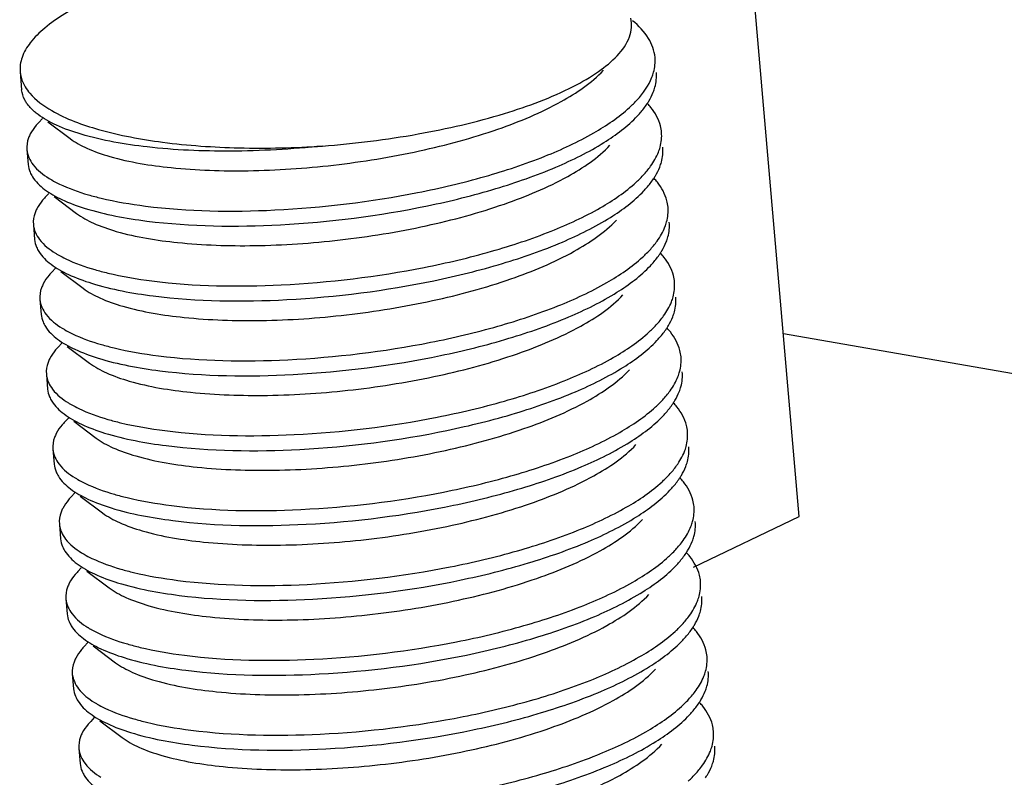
# Model space of a CAD drawing. Header units: millimetres. Extents: x -24622 to 2314, y -1603 to 2287.
# Tile 115 of 236: x -1900.51 to -1892.75, y 870.81 to 876.79. Entities that reach past the tile are written whole.
import ezdxf

# ---------------------------------------------------------------- set-up
doc = ezdxf.new("R2010")
doc.units = ezdxf.units.MM
doc.layers.add('02___PRT_ALL_AXES', color=7, linetype='Continuous')

msp = doc.modelspace()

# ---------------------------------------------------------------- linework, layer by layer
at = {"color": 7, "linetype": 'Continuous'}
for p, q in [((-1894.364, 872.8689), (-1895.2659, 883.264)), ((-1900.3355, 876.007), (-1900.3641, 875.9765)), ((-1900.2929, 875.9815), (-1900.1163, 875.849)), ((-1900.2842, 875.4163), (-1900.3129, 875.3859)), ((-1900.2417, 875.3909), (-1900.0651, 875.2584)), ((-1900.233, 874.8257), (-1900.2616, 874.7952)), ((-1900.1905, 874.8003), (-1900.0138, 874.6678)), ((-1883.9964, 872.477), (-1894.489, 874.3096)), ((-1900.1817, 874.2351), (-1900.2104, 874.2046)), ((-1900.1392, 874.2096), (-1899.9626, 874.0772)), ((-1900.1305, 873.6445), (-1900.1591, 873.614)), ((-1900.088, 873.619), (-1899.9113, 873.4865)), ((-1900.0792, 873.0538), (-1900.1079, 873.0233)), ((-1900.0367, 873.0284), (-1899.8601, 872.8959)), ((-1895.1979, 872.4685), (-1894.364, 872.8689)), ((-1900.028, 872.4632), (-1900.0566, 872.4327)), ((-1899.9855, 872.4378), (-1899.8088, 872.3053)), ((-1899.9767, 871.8726), (-1900.0054, 871.8421)), ((-1899.9342, 871.8471), (-1899.7576, 871.7146)), ((-1899.9255, 871.2819), (-1899.9541, 871.2515)), ((-1899.883, 871.2565), (-1899.7063, 871.124))]:
    msp.add_line(p, q, dxfattribs=at)
for centre, radius, start, end in [((-1895.9586, 875.7579), 0.5418, 38.5449, 42.71031), ((-1899.8842, 876.1769), 0.7553, 238.142, 239.99952), ((-1895.9073, 875.1673), 0.5418, 38.5449, 42.71031), ((-1899.833, 875.5862), 0.7553, 238.142, 239.99952), ((-1895.8561, 874.5767), 0.5418, 38.5449, 42.71031), ((-1899.7817, 874.9956), 0.7553, 238.142, 239.99952), ((-1895.8048, 873.9861), 0.5418, 38.5449, 42.71031), ((-1899.7305, 874.405), 0.7553, 238.142, 239.99952), ((-1895.7536, 873.3954), 0.5418, 38.5449, 42.71031), ((-1899.6792, 873.8144), 0.7553, 238.142, 239.99952), ((-1895.7023, 872.8048), 0.5418, 38.5449, 42.71031), ((-1899.628, 873.2237), 0.7553, 238.142, 239.99952), ((-1895.6511, 872.2142), 0.5418, 38.5449, 42.71031), ((-1899.5767, 872.6331), 0.7553, 238.142, 239.99952), ((-1895.5998, 871.6235), 0.5418, 38.5449, 42.71031), ((-1899.5255, 872.0425), 0.7553, 238.142, 239.99952), ((-1895.5486, 871.0329), 0.5418, 38.5449, 42.71031)]:
    msp.add_arc(centre, radius, start, end, dxfattribs=at)
for points, start_tangent, end_tangent in [([(-1896.4726, 877.3347), (-1897.0807, 877.4004), (-1897.7638, 877.4015), (-1898.4674, 877.338), (-1899.1353, 877.2148), (-1899.7141, 877.0419), (-1900.1577, 876.833), (-1900.3172, 876.7202), (-1900.4306, 876.6048), (-1900.4956, 876.4891), (-1900.511, 876.3755)], (-0.985088, 0.172054), (0.086283, -0.996271)), ([(-1895.8006, 876.5029), (-1895.7028, 876.6529), (-1895.6936, 876.7994)], (0.684555, 0.728961), (-0.242557, 0.970137)), ([(-1895.5021, 876.4893), (-1895.5534, 876.6395), (-1895.6789, 876.7791)], (-0.08614, 0.996283), (-0.772269, 0.635296)), ([(-1898.1248, 875.7899), (-1897.3719, 875.8854), (-1896.6905, 876.047), (-1896.1479, 876.2597), (-1895.947, 876.379), (-1895.8006, 876.5029)], (0.997024, 0.077087), (0.684555, 0.728961)), ([(-1895.5265, 876.3331), (-1895.5133, 876.3725), (-1895.5021, 876.4893)], (0.364967, 0.931021), (-0.08614, 0.996283)), ([(-1900.511, 876.3755), (-1900.5064, 876.3451), (-1900.4705, 876.2562)], (0.086283, -0.996271), (0.518672, -0.854973)), ([(-1900.1163, 875.849), (-1899.9833, 875.7728), (-1899.8032, 875.708), (-1899.32, 875.6198), (-1898.7123, 875.5955), (-1898.0375, 875.6401), (-1897.3592, 875.7521), (-1896.7413, 875.9236), (-1896.2422, 876.1414), (-1895.9088, 876.3877)], (0.800164, -0.599781), (0.684836, 0.728697)), ([(-1895.7026, 876.0952), (-1895.6433, 876.1543), (-1895.5265, 876.3331)], (0.737009, 0.675882), (0.364967, 0.931021)), ([(-1895.5162, 876.2149), (-1895.5031, 876.2544), (-1895.4919, 876.3712)], (0.364967, 0.931021), (-0.08614, 0.996283)), ([(-1900.4705, 876.2562), (-1900.4345, 876.2068), (-1900.2619, 876.0699)], (0.518672, -0.854973), (0.865449, -0.500997)), ([(-1900.4594, 876.1295), (-1900.4749, 876.1551), (-1900.4987, 876.2343)], (-0.563776, 0.825928), (-0.086659, 0.996238)), ([(-1895.5652, 876.1223), (-1895.5506, 876.1455), (-1895.5162, 876.2149)], (0.55272, 0.833367), (0.364967, 0.931021)), ([(-1900.3695, 876.039), (-1900.3967, 876.0608), (-1900.4594, 876.1295)], (-0.799986, 0.600019), (-0.563776, 0.825928)), ([(-1899.522, 875.3169), (-1898.5025, 875.2857), (-1897.3748, 875.4232), (-1896.8438, 875.5503), (-1896.3724, 875.7097), (-1895.9852, 875.8942), (-1895.7026, 876.0952)], (0.992026, -0.126034), (0.737009, 0.675882)), ([(-1895.6409, 876.0277), (-1895.6196, 876.0513), (-1895.5652, 876.1223)], (0.68457, 0.728947), (0.55272, 0.833367)), ([(-1895.4509, 875.8987), (-1895.4594, 875.9494), (-1895.5348, 876.0955)], (-0.08614, 0.996283), (-0.622496, 0.782623)), ([(-1898.1248, 875.7899), (-1898.8541, 875.7499), (-1899.5084, 875.7828), (-1900.0292, 875.883), (-1900.2242, 875.9549), (-1900.3695, 876.039)], (-0.994765, -0.102193), (-0.799986, 0.600019)), ([(-1900.2619, 876.0699), (-1899.8918, 875.9212), (-1899.3868, 875.8208), (-1898.7833, 875.776), (-1898.1248, 875.7899)], (0.865449, -0.500997), (0.997918, 0.064499)), ([(-1899.5117, 875.1987), (-1898.4581, 875.1693), (-1897.2973, 875.3187), (-1896.7569, 875.4547), (-1896.284, 875.6239), (-1895.9049, 875.8181), (-1895.6409, 876.0277)], (0.992026, -0.126034), (0.68457, 0.728947)), ([(-1900.3641, 875.9765), (-1900.3843, 875.9537), (-1900.4305, 875.8853)], (-0.684741, -0.728787), (-0.459261, -0.888301)), ([(-1900.4305, 875.8853), (-1900.4444, 875.8541), (-1900.4577, 875.7618)], (-0.459261, -0.888301), (0.086059, -0.99629)), ([(-1895.4752, 875.7424), (-1895.4621, 875.7819), (-1895.4509, 875.8987)], (0.364967, 0.931021), (-0.08614, 0.996283)), ([(-1900.065, 875.2584), (-1899.932, 875.1822), (-1899.7519, 875.1173), (-1899.2688, 875.0292), (-1898.6611, 875.0049), (-1897.9863, 875.0494), (-1897.308, 875.1614), (-1896.6901, 875.333), (-1896.1909, 875.5508), (-1895.8576, 875.7971)], (0.799736, -0.600352), (0.684441, 0.729068)), ([(-1900.4577, 875.7618), (-1900.4083, 875.6431), (-1900.2829, 875.5354)], (0.086059, -0.99629), (0.849207, -0.52806)), ([(-1895.5653, 875.5944), (-1895.5368, 875.6314), (-1895.4752, 875.7424)], (0.636014, 0.771678), (0.364967, 0.931021)), ([(-1895.465, 875.6243), (-1895.4518, 875.6638), (-1895.4406, 875.7806)], (0.364967, 0.931021), (-0.08614, 0.996283)), ([(-1900.4475, 875.6437), (-1900.4327, 875.5837)], (0.086059, -0.99629), (0.382203, -0.924078)), ([(-1900.4327, 875.5837), (-1900.4144, 875.5484), (-1900.3183, 875.4483)], (0.382203, -0.924078), (0.799807, -0.600258)), ([(-1895.6513, 875.5045), (-1895.6277, 875.5269), (-1895.5653, 875.5944)], (0.737009, 0.675882), (0.636014, 0.771678)), ([(-1895.5139, 875.5317), (-1895.4993, 875.5549), (-1895.465, 875.6243)], (0.55272, 0.833367), (0.364967, 0.931021)), ([(-1900.2619, 875.5228), (-1900.2009, 875.4907), (-1899.9725, 875.4058)], (0.865879, -0.500254), (0.960587, -0.277978)), ([(-1899.4707, 874.7262), (-1898.4512, 874.6951), (-1897.3236, 874.8325), (-1896.7926, 874.9597), (-1896.3211, 875.1191), (-1895.9339, 875.3035), (-1895.6513, 875.5045)], (0.992026, -0.126034), (0.737009, 0.675882)), ([(-1895.5896, 875.4371), (-1895.5683, 875.4607), (-1895.5139, 875.5317)], (0.68457, 0.728947), (0.55272, 0.833367)), ([(-1895.3996, 875.3081), (-1895.4082, 875.3587), (-1895.4836, 875.5049)], (-0.08614, 0.996283), (-0.622496, 0.782623)), ([(-1900.3183, 875.4483), (-1900.1809, 875.3679), (-1899.998, 875.2984), (-1899.5117, 875.1987)], (0.799807, -0.600258), (0.992026, -0.126034)), ([(-1899.9725, 875.4058), (-1899.8714, 875.3792), (-1899.522, 875.3169)], (0.960587, -0.277978), (0.992026, -0.126034)), ([(-1899.4605, 874.6081), (-1898.4069, 874.5787), (-1897.246, 874.7281), (-1896.7056, 874.864), (-1896.2327, 875.0332), (-1895.8537, 875.2274), (-1895.5896, 875.4371)], (0.992026, -0.126034), (0.68457, 0.728947)), ([(-1900.3128, 875.3859), (-1900.3331, 875.363), (-1900.3793, 875.2947)], (-0.684741, -0.728787), (-0.459261, -0.888301)), ([(-1900.3793, 875.2947), (-1900.3931, 875.2634), (-1900.4065, 875.1712)], (-0.459261, -0.888301), (0.086059, -0.99629)), ([(-1895.424, 875.1518), (-1895.4108, 875.1913), (-1895.3996, 875.3081)], (0.364967, 0.931021), (-0.08614, 0.996283)), ([(-1900.4065, 875.1712), (-1900.3571, 875.0525), (-1900.2316, 874.9447)], (0.086059, -0.99629), (0.849207, -0.52806)), ([(-1900.0138, 874.6678), (-1899.8808, 874.5915), (-1899.7007, 874.5267), (-1899.2175, 874.4385), (-1898.6098, 874.4142), (-1897.935, 874.4588), (-1897.2567, 874.5708), (-1896.6389, 874.7424), (-1896.1397, 874.9602), (-1895.8063, 875.2064)], (0.800164, -0.599781), (0.684833, 0.7287)), ([(-1895.4137, 875.0337), (-1895.4006, 875.0731), (-1895.3894, 875.1899)], (0.364967, 0.931021), (-0.08614, 0.996283)), ([(-1895.5141, 875.0038), (-1895.4856, 875.0408), (-1895.424, 875.1518)], (0.636014, 0.771678), (0.364967, 0.931021)), ([(-1900.3962, 875.0531), (-1900.3814, 874.9931)], (0.086059, -0.99629), (0.382203, -0.924078)), ([(-1895.4627, 874.941), (-1895.4481, 874.9642), (-1895.4137, 875.0337)], (0.55272, 0.833367), (0.364967, 0.931021)), ([(-1900.3814, 874.9931), (-1900.3631, 874.9577), (-1900.267, 874.8577)], (0.382203, -0.924078), (0.799807, -0.600258)), ([(-1900.2106, 874.9321), (-1900.1496, 874.9001), (-1899.9212, 874.8152)], (0.865879, -0.500254), (0.960587, -0.277978)), ([(-1895.6001, 874.9139), (-1895.5764, 874.9363), (-1895.5141, 875.0038)], (0.737009, 0.675882), (0.636014, 0.771678)), ([(-1895.5384, 874.8465), (-1895.5171, 874.8701), (-1895.4627, 874.941)], (0.68457, 0.728947), (0.55272, 0.833367)), ([(-1900.267, 874.8577), (-1900.1296, 874.7773), (-1899.9467, 874.7078), (-1899.4605, 874.6081)], (0.799807, -0.600258), (0.992026, -0.126034)), ([(-1899.4195, 874.1356), (-1898.4, 874.1045), (-1897.2723, 874.2419), (-1896.7413, 874.3691), (-1896.2699, 874.5285), (-1895.8827, 874.7129), (-1895.6001, 874.9139)], (0.992026, -0.126034), (0.737009, 0.675882)), ([(-1895.3484, 874.7174), (-1895.3569, 874.7681), (-1895.4324, 874.9143)], (-0.08614, 0.996283), (-0.622496, 0.782623)), ([(-1900.2616, 874.7952), (-1900.2818, 874.7724), (-1900.328, 874.7041)], (-0.684741, -0.728787), (-0.459261, -0.888301)), ([(-1899.9212, 874.8152), (-1899.8202, 874.7886), (-1899.4707, 874.7262)], (0.960587, -0.277978), (0.992026, -0.126034)), ([(-1899.4092, 874.0175), (-1898.3556, 873.9881), (-1897.1948, 874.1374), (-1896.6544, 874.2734), (-1896.1815, 874.4426), (-1895.8025, 874.6368), (-1895.5384, 874.8465)], (0.992026, -0.126034), (0.68457, 0.728947)), ([(-1900.328, 874.7041), (-1900.3419, 874.6728), (-1900.3552, 874.5806)], (-0.459261, -0.888301), (0.086059, -0.99629)), ([(-1895.3727, 874.5612), (-1895.3596, 874.6006), (-1895.3484, 874.7174)], (0.364967, 0.931021), (-0.08614, 0.996283)), ([(-1900.3552, 874.5806), (-1900.3058, 874.4619), (-1900.1804, 874.3541)], (0.086059, -0.99629), (0.849207, -0.52806)), ([(-1899.9625, 874.0772), (-1899.8295, 874.0009), (-1899.6495, 873.9361), (-1899.1663, 873.8479), (-1898.5586, 873.8236), (-1897.8838, 873.8682), (-1897.2055, 873.9802), (-1896.5876, 874.1518), (-1896.0884, 874.3696), (-1895.7551, 874.6158)], (0.799736, -0.600352), (0.684441, 0.729068)), ([(-1895.4628, 874.4132), (-1895.4343, 874.4502), (-1895.3727, 874.5612)], (0.636014, 0.771678), (0.364967, 0.931021)), ([(-1895.3625, 874.4431), (-1895.3493, 874.4825), (-1895.3381, 874.5993)], (0.364967, 0.931021), (-0.08614, 0.996283)), ([(-1900.345, 874.4624), (-1900.3302, 874.4024)], (0.086059, -0.99629), (0.382203, -0.924078)), ([(-1900.3302, 874.4024), (-1900.3119, 874.3671), (-1900.2158, 874.2671)], (0.382203, -0.924078), (0.799807, -0.600258)), ([(-1895.5488, 874.3233), (-1895.5252, 874.3457), (-1895.4628, 874.4132)], (0.737009, 0.675882), (0.636014, 0.771678)), ([(-1895.4114, 874.3504), (-1895.3968, 874.3736), (-1895.3625, 874.4431)], (0.55272, 0.833367), (0.364967, 0.931021)), ([(-1900.1594, 874.3415), (-1900.0984, 874.3094), (-1899.87, 874.2246)], (0.865879, -0.500254), (0.960587, -0.277978)), ([(-1899.3682, 873.545), (-1898.3487, 873.5138), (-1897.2211, 873.6513), (-1896.6901, 873.7784), (-1896.2186, 873.9378), (-1895.8314, 874.1223), (-1895.5488, 874.3233)], (0.992026, -0.126034), (0.737009, 0.675882)), ([(-1895.4871, 874.2559), (-1895.4658, 874.2794), (-1895.4114, 874.3504)], (0.68457, 0.728947), (0.55272, 0.833367)), ([(-1895.2971, 874.1268), (-1895.3057, 874.1775), (-1895.3811, 874.3236)], (-0.08614, 0.996283), (-0.622496, 0.782623)), ([(-1900.2158, 874.2671), (-1900.0784, 874.1867), (-1899.8955, 874.1172), (-1899.4092, 874.0175)], (0.799807, -0.600258), (0.992026, -0.126034)), ([(-1899.358, 873.4268), (-1898.3044, 873.3974), (-1897.1435, 873.5468), (-1896.6031, 873.6828), (-1896.1302, 873.852), (-1895.7512, 874.0462), (-1895.4871, 874.2559)], (0.992026, -0.126034), (0.68457, 0.728947)), ([(-1900.2103, 874.2046), (-1900.2306, 874.1818), (-1900.2768, 874.1134)], (-0.684741, -0.728787), (-0.459261, -0.888301)), ([(-1899.87, 874.2246), (-1899.7689, 874.1979), (-1899.4195, 874.1356)], (0.960587, -0.277978), (0.992026, -0.126034)), ([(-1900.2768, 874.1134), (-1900.2906, 874.0822), (-1900.304, 873.9899)], (-0.459261, -0.888301), (0.086059, -0.99629)), ([(-1895.3215, 873.9706), (-1895.3083, 874.01), (-1895.2971, 874.1268)], (0.364967, 0.931021), (-0.08614, 0.996283)), ([(-1899.9113, 873.4865), (-1899.7783, 873.4103), (-1899.5982, 873.3455), (-1899.115, 873.2573), (-1898.5074, 873.233), (-1897.8326, 873.2776), (-1897.1542, 873.3895), (-1896.5364, 873.5611), (-1896.0372, 873.7789), (-1895.7039, 874.0252)], (0.800164, -0.599781), (0.684836, 0.728697)), ([(-1895.3112, 873.8524), (-1895.2981, 873.8919), (-1895.2869, 874.0087)], (0.364967, 0.931021), (-0.08614, 0.996283)), ([(-1900.304, 873.9899), (-1900.2546, 873.8712), (-1900.1291, 873.7635)], (0.086059, -0.99629), (0.849207, -0.52806)), ([(-1895.4116, 873.8226), (-1895.3831, 873.8596), (-1895.3215, 873.9706)], (0.636014, 0.771678), (0.364967, 0.931021)), ([(-1900.2937, 873.8718), (-1900.2789, 873.8118)], (0.086059, -0.99629), (0.382203, -0.924078)), ([(-1895.3602, 873.7598), (-1895.3456, 873.783), (-1895.3112, 873.8524)], (0.55272, 0.833367), (0.364967, 0.931021)), ([(-1900.2789, 873.8118), (-1900.2606, 873.7765), (-1900.1645, 873.6765)], (0.382203, -0.924078), (0.799807, -0.600258)), ([(-1895.4976, 873.7327), (-1895.4739, 873.755), (-1895.4116, 873.8226)], (0.737009, 0.675882), (0.636014, 0.771678)), ([(-1900.1081, 873.7509), (-1900.0471, 873.7188), (-1899.8187, 873.6339)], (0.865879, -0.500254), (0.960587, -0.277978)), ([(-1899.317, 872.9543), (-1898.2975, 872.9232), (-1897.1699, 873.0607), (-1896.6388, 873.1878), (-1896.1674, 873.3472), (-1895.7802, 873.5317), (-1895.4976, 873.7327)], (0.992026, -0.126034), (0.737009, 0.675882)), ([(-1895.4359, 873.6652), (-1895.4146, 873.6888), (-1895.3602, 873.7598)], (0.68457, 0.728947), (0.55272, 0.833367)), ([(-1895.2459, 873.5362), (-1895.2545, 873.5868), (-1895.3299, 873.733)], (-0.08614, 0.996283), (-0.622496, 0.782623)), ([(-1900.1591, 873.614), (-1900.1793, 873.5912), (-1900.2255, 873.5228)], (-0.684741, -0.728787), (-0.459261, -0.888301)), ([(-1900.1645, 873.6765), (-1900.0271, 873.596), (-1899.8442, 873.5265), (-1899.358, 873.4268)], (0.799807, -0.600258), (0.992026, -0.126034)), ([(-1899.8187, 873.6339), (-1899.7177, 873.6073), (-1899.3682, 873.545)], (0.960587, -0.277978), (0.992026, -0.126034)), ([(-1899.3067, 872.8362), (-1898.2531, 872.8068), (-1897.0923, 872.9562), (-1896.5519, 873.0922), (-1896.079, 873.2613), (-1895.7, 873.4555), (-1895.4359, 873.6652)], (0.992026, -0.126034), (0.68457, 0.728947)), ([(-1895.2702, 873.3799), (-1895.2571, 873.4194), (-1895.2459, 873.5362)], (0.364967, 0.931021), (-0.08614, 0.996283)), ([(-1900.2255, 873.5228), (-1900.2394, 873.4915), (-1900.2527, 873.3993)], (-0.459261, -0.888301), (0.086059, -0.99629)), ([(-1900.2527, 873.3993), (-1900.2033, 873.2806), (-1900.0779, 873.1728)], (0.086059, -0.99629), (0.849207, -0.52806)), ([(-1899.8601, 872.8959), (-1899.727, 872.8197), (-1899.547, 872.7548), (-1899.0638, 872.6666), (-1898.4561, 872.6423), (-1897.7813, 872.6869), (-1897.103, 872.7989), (-1896.4851, 872.9705), (-1895.9859, 873.1883), (-1895.6526, 873.4346)], (0.799736, -0.600352), (0.684441, 0.729068)), ([(-1895.3603, 873.2319), (-1895.3318, 873.2689), (-1895.2702, 873.3799)], (0.636014, 0.771678), (0.364967, 0.931021)), ([(-1895.26, 873.2618), (-1895.2468, 873.3013), (-1895.2356, 873.4181)], (0.364967, 0.931021), (-0.08614, 0.996283)), ([(-1900.2425, 873.2812), (-1900.2277, 873.2212)], (0.086059, -0.99629), (0.382203, -0.924078)), ([(-1900.2277, 873.2212), (-1900.2094, 873.1859), (-1900.1133, 873.0858)], (0.382203, -0.924078), (0.799807, -0.600258)), ([(-1895.4463, 873.142), (-1895.4227, 873.1644), (-1895.3603, 873.2319)], (0.737009, 0.675882), (0.636014, 0.771678)), ([(-1895.3089, 873.1692), (-1895.2943, 873.1924), (-1895.26, 873.2618)], (0.55272, 0.833367), (0.364967, 0.931021)), ([(-1900.0569, 873.1603), (-1899.9959, 873.1282), (-1899.7675, 873.0433)], (0.865879, -0.500254), (0.960587, -0.277978)), ([(-1895.3846, 873.0746), (-1895.3633, 873.0982), (-1895.3089, 873.1692)], (0.68457, 0.728947), (0.55272, 0.833367)), ([(-1900.1133, 873.0858), (-1899.9759, 873.0054), (-1899.793, 872.9359), (-1899.3067, 872.8362)], (0.799807, -0.600258), (0.992026, -0.126034)), ([(-1899.2657, 872.3637), (-1898.2462, 872.3326), (-1897.1186, 872.47), (-1896.5876, 872.5972), (-1896.1161, 872.7566), (-1895.7289, 872.941), (-1895.4463, 873.142)], (0.992026, -0.126034), (0.737009, 0.675882)), ([(-1899.2555, 872.2456), (-1898.2019, 872.2162), (-1897.041, 872.3655), (-1896.5006, 872.5015), (-1896.0278, 872.6707), (-1895.6487, 872.8649), (-1895.3846, 873.0746)], (0.992026, -0.126034), (0.68457, 0.728947)), ([(-1895.1946, 872.9456), (-1895.2032, 872.9962), (-1895.2786, 873.1424)], (-0.08614, 0.996283), (-0.622496, 0.782623)), ([(-1900.1078, 873.0233), (-1900.1281, 873.0005), (-1900.1743, 872.9322)], (-0.684741, -0.728787), (-0.459261, -0.888301)), ([(-1899.7675, 873.0433), (-1899.6664, 873.0167), (-1899.317, 872.9543)], (0.960587, -0.277978), (0.992026, -0.126034)), ([(-1900.1743, 872.9322), (-1900.1881, 872.9009), (-1900.2015, 872.8087)], (-0.459261, -0.888301), (0.086059, -0.99629)), ([(-1895.219, 872.7893), (-1895.2059, 872.8288), (-1895.1946, 872.9456)], (0.364967, 0.931021), (-0.08614, 0.996283)), ([(-1899.8088, 872.3053), (-1899.6758, 872.229), (-1899.4957, 872.1642), (-1899.0125, 872.076), (-1898.4049, 872.0517), (-1897.7301, 872.0963), (-1897.0517, 872.2083), (-1896.4339, 872.3799), (-1895.9347, 872.5977), (-1895.6014, 872.8439)], (0.800164, -0.599781), (0.684833, 0.7287)), ([(-1900.2015, 872.8087), (-1900.1521, 872.69), (-1900.0266, 872.5822)], (0.086059, -0.99629), (0.849207, -0.52806)), ([(-1895.3091, 872.6413), (-1895.2806, 872.6783), (-1895.219, 872.7893)], (0.636014, 0.771678), (0.364967, 0.931021)), ([(-1895.2087, 872.6712), (-1895.1956, 872.7106), (-1895.1844, 872.8274)], (0.364967, 0.931021), (-0.08614, 0.996283)), ([(-1900.1913, 872.6905), (-1900.1764, 872.6306)], (0.086059, -0.99629), (0.382203, -0.924078)), ([(-1900.1764, 872.6306), (-1900.1581, 872.5952), (-1900.062, 872.4952)], (0.382203, -0.924078), (0.799807, -0.600258)), ([(-1895.3951, 872.5514), (-1895.3714, 872.5738), (-1895.3091, 872.6413)], (0.737009, 0.675882), (0.636014, 0.771678)), ([(-1895.2577, 872.5785), (-1895.2431, 872.6017), (-1895.2087, 872.6712)], (0.55272, 0.833367), (0.364967, 0.931021)), ([(-1900.0056, 872.5696), (-1899.9446, 872.5375), (-1899.7162, 872.4527)], (0.865879, -0.500254), (0.960587, -0.277978)), ([(-1899.2145, 871.7731), (-1898.195, 871.742), (-1897.0674, 871.8794), (-1896.5364, 872.0066), (-1896.0649, 872.166), (-1895.6777, 872.3504), (-1895.3951, 872.5514)], (0.992026, -0.126034), (0.737009, 0.675882)), ([(-1895.3334, 872.484), (-1895.3121, 872.5076), (-1895.2577, 872.5785)], (0.68457, 0.728947), (0.55272, 0.833367)), ([(-1895.1434, 872.3549), (-1895.152, 872.4056), (-1895.2274, 872.5518)], (-0.08614, 0.996283), (-0.622496, 0.782623)), ([(-1900.062, 872.4952), (-1899.9246, 872.4148), (-1899.7417, 872.3453), (-1899.2555, 872.2456)], (0.799807, -0.600258), (0.992026, -0.126034)), ([(-1899.7162, 872.4527), (-1899.6152, 872.4261), (-1899.2657, 872.3637)], (0.960587, -0.277978), (0.992026, -0.126034)), ([(-1899.2042, 871.655), (-1898.1506, 871.6255), (-1896.9898, 871.7749), (-1896.4494, 871.9109), (-1895.9765, 872.0801), (-1895.5975, 872.2743), (-1895.3334, 872.484)], (0.992026, -0.126034), (0.68457, 0.728947)), ([(-1900.0566, 872.4327), (-1900.0768, 872.4099), (-1900.123, 872.3416)], (-0.684741, -0.728787), (-0.459261, -0.888301)), ([(-1900.123, 872.3416), (-1900.1369, 872.3103), (-1900.1503, 872.218)], (-0.459261, -0.888301), (0.086059, -0.99629)), ([(-1895.1678, 872.1987), (-1895.1546, 872.2381), (-1895.1434, 872.3549)], (0.364967, 0.931021), (-0.08614, 0.996283)), ([(-1900.1503, 872.218), (-1900.1008, 872.0993), (-1899.9754, 871.9916)], (0.086059, -0.99629), (0.849207, -0.52806)), ([(-1899.7576, 871.7146), (-1899.6245, 871.6384), (-1899.4445, 871.5736), (-1898.9613, 871.4854), (-1898.3536, 871.4611), (-1897.6788, 871.5057), (-1897.0005, 871.6176), (-1896.3826, 871.7892), (-1895.8834, 872.007), (-1895.5501, 872.2533)], (0.799736, -0.600352), (0.684441, 0.729068)), ([(-1895.1575, 872.0806), (-1895.1444, 872.12), (-1895.1331, 872.2368)], (0.364967, 0.931021), (-0.08614, 0.996283)), ([(-1895.2579, 872.0507), (-1895.2293, 872.0877), (-1895.1678, 872.1987)], (0.636014, 0.771678), (0.364967, 0.931021)), ([(-1900.14, 872.0999), (-1900.1252, 872.0399)], (0.086059, -0.99629), (0.382203, -0.924078)), ([(-1895.2064, 871.9879), (-1895.1918, 872.0111), (-1895.1575, 872.0806)], (0.55272, 0.833367), (0.364967, 0.931021)), ([(-1900.1252, 872.0399), (-1900.1069, 872.0046), (-1900.0108, 871.9046)], (0.382203, -0.924078), (0.799807, -0.600258)), ([(-1899.9544, 871.979), (-1899.8934, 871.9469), (-1899.665, 871.8621)], (0.865879, -0.500254), (0.960587, -0.277978)), ([(-1895.3438, 871.9608), (-1895.3202, 871.9832), (-1895.2579, 872.0507)], (0.737009, 0.675882), (0.636014, 0.771678)), ([(-1895.2822, 871.8933), (-1895.2608, 871.9169), (-1895.2064, 871.9879)], (0.68457, 0.728947), (0.55272, 0.833367)), ([(-1900.0108, 871.9046), (-1899.8734, 871.8242), (-1899.6905, 871.7547), (-1899.2042, 871.655)], (0.799807, -0.600258), (0.992026, -0.126034)), ([(-1899.1632, 871.1825), (-1898.1437, 871.1513), (-1897.0161, 871.2888), (-1896.4851, 871.4159), (-1896.0136, 871.5753), (-1895.6264, 871.7598), (-1895.3438, 871.9608)], (0.992026, -0.126034), (0.737009, 0.675882)), ([(-1895.0921, 871.7643), (-1895.1007, 871.815), (-1895.1761, 871.9611)], (-0.08614, 0.996283), (-0.622496, 0.782623)), ([(-1900.0053, 871.8421), (-1900.0256, 871.8193), (-1900.0718, 871.7509)], (-0.684741, -0.728787), (-0.459261, -0.888301)), ([(-1899.665, 871.8621), (-1899.5639, 871.8354), (-1899.2145, 871.7731)], (0.960587, -0.277978), (0.992026, -0.126034)), ([(-1899.153, 871.0643), (-1898.0994, 871.0349), (-1896.9385, 871.1843), (-1896.3982, 871.3203), (-1895.9253, 871.4895), (-1895.5462, 871.6837), (-1895.2822, 871.8933)], (0.992026, -0.126034), (0.68457, 0.728947)), ([(-1900.0718, 871.7509), (-1900.0857, 871.7197), (-1900.099, 871.6274)], (-0.459261, -0.888301), (0.086059, -0.99629)), ([(-1895.1165, 871.608), (-1895.1034, 871.6475), (-1895.0921, 871.7643)], (0.364967, 0.931021), (-0.08614, 0.996283)), ([(-1900.099, 871.6274), (-1900.0496, 871.5087), (-1899.9241, 871.401)], (0.086059, -0.99629), (0.849207, -0.52806)), ([(-1899.7063, 871.124), (-1899.5733, 871.0478), (-1899.3932, 870.983), (-1898.91, 870.8948), (-1898.3024, 870.8705), (-1897.6276, 870.915), (-1896.9493, 871.027), (-1896.3314, 871.1986), (-1895.8322, 871.4164), (-1895.4989, 871.6627)], (0.800164, -0.599781), (0.684836, 0.728697)), ([(-1895.2066, 871.46), (-1895.1781, 871.497), (-1895.1165, 871.608)], (0.636014, 0.771678), (0.364967, 0.931021)), ([(-1895.1063, 871.4899), (-1895.0931, 871.5294), (-1895.0819, 871.6462)], (0.364967, 0.931021), (-0.08614, 0.996283)), ([(-1900.0888, 871.5093), (-1900.0739, 871.4493)], (0.086059, -0.99629), (0.382203, -0.924078)), ([(-1900.0739, 871.4493), (-1900.0556, 871.414), (-1899.9595, 871.3139)], (0.382203, -0.924078), (0.799807, -0.600258)), ([(-1895.2926, 871.3701), (-1895.2689, 871.3925), (-1895.2066, 871.46)], (0.737009, 0.675882), (0.636014, 0.771678)), ([(-1895.1552, 871.3973), (-1895.1406, 871.4205), (-1895.1063, 871.4899)], (0.55272, 0.833367), (0.364967, 0.931021)), ([(-1899.9031, 871.3884), (-1899.8421, 871.3563), (-1899.6137, 871.2714)], (0.865879, -0.500254), (0.960587, -0.277978)), ([(-1899.112, 870.5918), (-1898.0925, 870.5607), (-1896.9649, 870.6982), (-1896.4339, 870.8253), (-1895.9624, 870.9847), (-1895.5752, 871.1692), (-1895.2926, 871.3701)], (0.992026, -0.126034), (0.737009, 0.675882)), ([(-1895.2309, 871.3027), (-1895.2096, 871.3263), (-1895.1552, 871.3973)], (0.68457, 0.728947), (0.55272, 0.833367)), ([(-1895.0409, 871.1737), (-1895.0495, 871.2243), (-1895.1249, 871.3705)], (-0.08614, 0.996283), (-0.622496, 0.782623)), ([(-1899.9595, 871.3139), (-1899.8221, 871.2335), (-1899.6393, 871.164), (-1899.153, 871.0643)], (0.799807, -0.600258), (0.992026, -0.126034)), ([(-1899.1017, 870.4737), (-1898.0481, 870.4443), (-1896.8873, 870.5937), (-1896.3469, 870.7297), (-1895.874, 870.8988), (-1895.495, 871.093), (-1895.2309, 871.3027)], (0.992026, -0.126034), (0.68457, 0.728947)), ([(-1899.9541, 871.2515), (-1899.9743, 871.2286), (-1900.0206, 871.1603)], (-0.684741, -0.728787), (-0.459261, -0.888301)), ([(-1899.6137, 871.2714), (-1899.5127, 871.2448), (-1899.1632, 871.1825)], (0.960587, -0.277978), (0.992026, -0.126034)), ([(-1900.0206, 871.1603), (-1900.0344, 871.129), (-1900.0478, 871.0368)], (-0.459261, -0.888301), (0.086059, -0.99629)), ([(-1895.0653, 871.0174), (-1895.0521, 871.0569), (-1895.0409, 871.1737)], (0.364967, 0.931021), (-0.08614, 0.996283)), ([(-1899.6551, 870.5334), (-1899.522, 870.4572), (-1899.342, 870.3923), (-1898.8588, 870.3041), (-1898.2511, 870.2798), (-1897.5763, 870.3244), (-1896.898, 870.4364), (-1896.2801, 870.608), (-1895.7809, 870.8258), (-1895.4476, 871.072)], (0.799736, -0.600352), (0.684441, 0.729068)), ([(-1895.055, 870.8993), (-1895.0419, 870.9387), (-1895.0306, 871.0555)], (0.364967, 0.931021), (-0.08614, 0.996283)), ([(-1900.0478, 871.0368), (-1899.9983, 870.9181), (-1899.8729, 870.8103)], (0.086059, -0.99629), (0.849207, -0.52806)), ([(-1895.1554, 870.8694), (-1895.1269, 870.9064), (-1895.0653, 871.0174)], (0.636014, 0.771678), (0.364967, 0.931021)), ([(-1900.0375, 870.9187), (-1900.0227, 870.8587)], (0.086059, -0.99629), (0.382203, -0.924078)), ([(-1895.1039, 870.8066), (-1895.0893, 870.8298), (-1895.055, 870.8993)], (0.55272, 0.833367), (0.364967, 0.931021)), ([(-1900.0227, 870.8587), (-1900.0044, 870.8234), (-1899.9083, 870.7233)], (0.382203, -0.924078), (0.799807, -0.600258)), ([(-1895.2413, 870.7795), (-1895.2177, 870.8019), (-1895.1554, 870.8694)], (0.737009, 0.675882), (0.636014, 0.771678))]:
    msp.add_spline(points, degree=3, dxfattribs=dict(at, start_tangent=start_tangent, end_tangent=end_tangent))
at = {"layer": '02___PRT_ALL_AXES', "color": 7, "linetype": 'Continuous'}
for p, q in [((-1900.511, 876.3754), (-1900.4987, 876.2343)), ((-1900.4578, 875.7618), (-1900.4475, 875.6437)), ((-1900.4065, 875.1712), (-1900.3963, 875.0531)), ((-1900.3553, 874.5805), (-1900.345, 874.4624)), ((-1900.304, 873.9899), (-1900.2938, 873.8718)), ((-1900.2528, 873.3993), (-1900.2425, 873.2812)), ((-1900.2015, 872.8087), (-1900.1913, 872.6905)), ((-1900.1503, 872.218), (-1900.14, 872.0999)), ((-1900.099, 871.6274), (-1900.0888, 871.5093)), ((-1900.0478, 871.0368), (-1900.0375, 870.9187))]:
    msp.add_line(p, q, dxfattribs=at)

doc.saveas('drawing.dxf')
